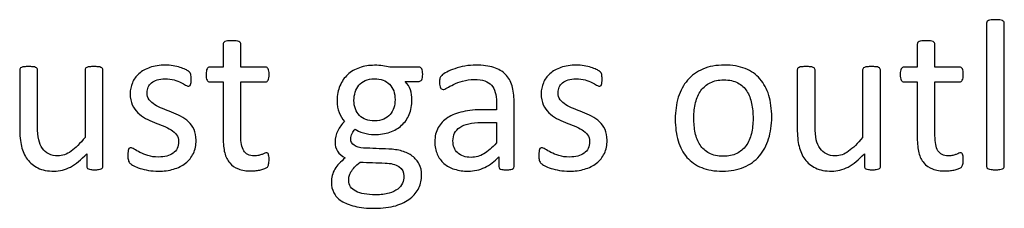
# Model space of a CAD drawing. Header units: inches. Extents: x 0 to 29700, y -16 to 21000.
# Tile 84 of 186: x 893 to 1599, y 19687 to 19822. Entities that reach past the tile are written whole.
import ezdxf

# ---------------------------------------------------------------- set-up
doc = ezdxf.new("R2010")
doc.units = ezdxf.units.IN
doc.layers.add('254', color=7, linetype='Continuous', true_color=0xffffff)

msp = doc.modelspace()

# ---------------------------------------------------------------- linework, layer by layer
at = {"layer": '254', "color": 2, "linetype": 'Continuous', "lineweight": 25}
for points, knots in [([(1586.858, 19820.865), (1586.685, 19820.577), (1586.599, 19820.202), (1586.599, 19785.541), (1586.599, 19751.284), (1586.599, 19716.595), (1586.685, 19716.249), (1586.858, 19715.989)], [0, 0, 0, 0, 0.01151, 0.01151, 0.9876679, 0.9876679, 1, 1, 1, 1]), ([(1598.976, 19820.865), (1598.774, 19821.182), (1598.457, 19821.442), (1597.533, 19821.846), (1596.87, 19821.99), (1595.254, 19822.221), (1594.187, 19822.25), (1591.676, 19822.25), (1590.638, 19822.221), (1589.022, 19821.99), (1588.358, 19821.846), (1587.378, 19821.442), (1587.06, 19821.182), (1586.858, 19820.865)], [0, 0, 0, 0, 0.1685824, 0.1685824, 0.3371648, 0.3371648, 0.5057471, 0.5057471, 0.6704981, 0.6704981, 0.835249, 0.835249, 1, 1, 1, 1]), ([(1598.976, 19715.989), (1599.178, 19716.249), (1599.293, 19716.595), (1599.293, 19751.284), (1599.293, 19785.541), (1599.293, 19820.202), (1599.178, 19820.577), (1598.976, 19820.865)], [0, 0, 0, 0, 0.0123321, 0.0123321, 0.98849, 0.98849, 1, 1, 1, 1]), ([(1038.82, 19805.718), (1038.647, 19805.401), (1038.56, 19805.083), (1038.56, 19799.226), (1038.56, 19793.745), (1038.56, 19788.263)], [0, 0, 0, 0, 0.0640394, 0.0640394, 1, 1, 1, 1]), ([(1041.792, 19807.016), (1040.984, 19806.93), (1040.32, 19806.757), (1039.339, 19806.295), (1039.022, 19806.035), (1038.82, 19805.718)], [0, 0, 0, 0, 0.5, 0.5, 1, 1, 1, 1]), ([(1048.024, 19807.016), (1047.216, 19807.132), (1046.148, 19807.189), (1043.638, 19807.189), (1042.6, 19807.132), (1041.792, 19807.016)], [0, 0, 0, 0, 0.5057471, 0.5057471, 1, 1, 1, 1]), ([(1051.255, 19788.263), (1051.255, 19793.745), (1051.255, 19799.226), (1051.255, 19805.083), (1051.14, 19805.401), (1050.736, 19806.035), (1050.418, 19806.295), (1049.495, 19806.757), (1048.832, 19806.93), (1048.024, 19807.016)], [0, 0, 0, 0, 0.8296943, 0.8296943, 0.8864629, 0.8864629, 0.9432314, 0.9432314, 1, 1, 1, 1]), ([(1537.089, 19805.718), (1536.916, 19805.401), (1536.829, 19805.083), (1536.829, 19799.226), (1536.829, 19793.745), (1536.829, 19788.263)], [0, 0, 0, 0, 0.0640394, 0.0640394, 1, 1, 1, 1]), ([(1540.061, 19807.016), (1539.253, 19806.93), (1538.589, 19806.757), (1537.608, 19806.295), (1537.291, 19806.035), (1537.089, 19805.718)], [0, 0, 0, 0, 0.5, 0.5, 1, 1, 1, 1]), ([(1546.293, 19807.016), (1545.485, 19807.132), (1544.417, 19807.189), (1541.907, 19807.189), (1540.869, 19807.132), (1540.061, 19807.016)], [0, 0, 0, 0, 0.5057471, 0.5057471, 1, 1, 1, 1]), ([(1549.524, 19788.263), (1549.524, 19793.745), (1549.524, 19799.226), (1549.524, 19805.083), (1549.409, 19805.401), (1549.005, 19806.035), (1548.687, 19806.295), (1547.764, 19806.757), (1547.101, 19806.93), (1546.293, 19807.016)], [0, 0, 0, 0, 0.8296943, 0.8296943, 0.8864629, 0.8864629, 0.9432314, 0.9432314, 1, 1, 1, 1]), ([(1002.611, 19789.244), (1000.765, 19789.561), (998.918, 19789.705), (992.888, 19789.705), (989.195, 19789.157), (982.88, 19786.898), (980.251, 19785.406), (976.039, 19781.656), (974.481, 19779.463), (973.413, 19776.982)], [0, 0, 0, 0, 0.1276528, 0.1276528, 0.4168663, 0.4168663, 0.7084331, 0.7084331, 1, 1, 1, 1]), ([(1011.44, 19786.589), (1010.372, 19787.137), (1009.103, 19787.628), (1006.134, 19788.559), (1004.458, 19788.955), (1002.611, 19789.244)], [0, 0, 0, 0, 0.495573, 0.495573, 1, 1, 1, 1]), ([(1158.266, 19788.263), (1156.679, 19788.667), (1154.977, 19788.984), (1151.342, 19789.446), (1149.38, 19789.561), (1143.379, 19789.561), (1139.772, 19788.984), (1133.162, 19786.685), (1130.309, 19785.031), (1125.619, 19780.689), (1123.76, 19778.078), (1122.432, 19774.933)], [0, 0, 0, 0, 0.1327757, 0.1327757, 0.2655514, 0.2655514, 0.5110954, 0.5110954, 0.7547357, 0.7547357, 1, 1, 1, 1]), ([(1241.244, 19783.069), (1239.08, 19785.233), (1236.252, 19786.907), (1229.27, 19789.157), (1225.058, 19789.705), (1217.412, 19789.705), (1214.758, 19789.474), (1209.537, 19788.488), (1207.112, 19787.888), (1202.727, 19786.387), (1200.765, 19785.579), (1197.383, 19783.803), (1196.177, 19783.012), (1195.485, 19782.319)], [0, 0, 0, 0, 0.2417117, 0.2417117, 0.4834233, 0.4834233, 0.6119636, 0.6119636, 0.7418832, 0.7418832, 0.8718028, 0.8718028, 1, 1, 1, 1]), ([(1297.62, 19789.244), (1295.773, 19789.561), (1293.927, 19789.705), (1287.897, 19789.705), (1284.204, 19789.157), (1277.889, 19786.898), (1275.26, 19785.406), (1271.047, 19781.656), (1269.489, 19779.463), (1268.422, 19776.982)], [0, 0, 0, 0, 0.1276528, 0.1276528, 0.4168663, 0.4168663, 0.7084331, 0.7084331, 1, 1, 1, 1]), ([(1306.448, 19786.589), (1305.381, 19787.137), (1304.112, 19787.628), (1301.142, 19788.559), (1299.466, 19788.955), (1297.62, 19789.244)], [0, 0, 0, 0, 0.495573, 0.495573, 1, 1, 1, 1]), ([(1430.136, 19736.82), (1431.607, 19741.581), (1432.357, 19746.774), (1432.357, 19758.199), (1431.636, 19763.393), (1428.864, 19772.633), (1426.702, 19776.549), (1421.093, 19783.026), (1417.556, 19785.493), (1409.064, 19788.844), (1404.112, 19789.705), (1392.542, 19789.705), (1387.378, 19788.782), (1378.549, 19784.974), (1374.885, 19782.319), (1368.968, 19775.426), (1366.777, 19771.356), (1365.306, 19766.595)], [0, 0, 0, 0, 0.1196183, 0.1196183, 0.2429171, 0.2429171, 0.36643, 0.36643, 0.4904903, 0.4904903, 0.6148409, 0.6148409, 0.74361, 0.74361, 0.8723791, 0.8723791, 1, 1, 1, 1]), ([(892.802, 19787.282), (892.629, 19787.022), (892.542, 19786.676), (892.542, 19772.25), (892.542, 19758.257), (892.542, 19739.215), (892.946, 19734.945), (893.811, 19731.454)], [0, 0, 0, 0, 0.0222222, 0.0222222, 0.7407407, 0.7407407, 1, 1, 1, 1]), ([(905.006, 19787.282), (904.804, 19787.57), (904.458, 19787.83), (903.477, 19788.292), (902.813, 19788.436), (901.169, 19788.612), (900.159, 19788.638), (897.678, 19788.638), (896.668, 19788.609), (895.023, 19788.439), (894.36, 19788.292), (893.321, 19787.83), (892.975, 19787.57), (892.802, 19787.282)], [0, 0, 0, 0, 0.1647275, 0.1647275, 0.329455, 0.329455, 0.5, 0.5, 0.670545, 0.670545, 0.8352725, 0.8352725, 1, 1, 1, 1]), ([(939.455, 19737.859), (935.935, 19733.502), (932.588, 19730.184), (926.26, 19725.697), (923.096, 19724.558), (917.47, 19724.558), (915.306, 19725.02), (911.613, 19726.924), (910.084, 19728.251), (907.683, 19731.68), (906.766, 19733.762), (905.618, 19738.639), (905.294, 19741.898), (905.294, 19759.373), (905.294, 19772.808), (905.294, 19786.676), (905.208, 19787.022), (905.006, 19787.282)], [0, 0, 0, 0, 0.1318105, 0.1318105, 0.2628248, 0.2628248, 0.3640632, 0.3640632, 0.4653015, 0.4653015, 0.5646154, 0.5646154, 0.6628224, 0.6628224, 0.9894778, 0.9894778, 1, 1, 1, 1]), ([(939.743, 19787.282), (939.541, 19787.022), (939.455, 19786.676), (939.455, 19770.115), (939.455, 19753.987), (939.455, 19737.859)], [0, 0, 0, 0, 0.0261324, 0.0261324, 1, 1, 1, 1]), ([(951.89, 19787.282), (951.659, 19787.57), (951.313, 19787.83), (950.39, 19788.292), (949.755, 19788.436), (948.11, 19788.606), (947.072, 19788.638), (944.562, 19788.638), (943.523, 19788.609), (941.936, 19788.433), (941.273, 19788.292), (940.782, 19788.061)], [0, 0, 0, 0, 0.1971018, 0.1971018, 0.3942036, 0.3942036, 0.584582, 0.584582, 0.7885589, 0.7885589, 1, 1, 1, 1]), ([(951.976, 19715.989), (952.15, 19716.249), (952.236, 19716.595), (952.236, 19740.1), (952.236, 19763.171), (952.236, 19786.676), (952.121, 19787.022), (951.89, 19787.282)], [0, 0, 0, 0, 0.0180796, 0.0180796, 0.9819204, 0.9819204, 1, 1, 1, 1]), ([(1015.133, 19775.712), (1015.306, 19776.116), (1015.421, 19776.664), (1015.594, 19777.934), (1015.623, 19778.684), (1015.623, 19780.386), (1015.594, 19781.079), (1015.417, 19782.203), (1015.364, 19782.665), (1015.277, 19783.069)], [0, 0, 0, 0, 0.2510668, 0.2510668, 0.5021337, 0.5021337, 0.7448316, 0.7448316, 1, 1, 1, 1]), ([(1026.529, 19785.406), (1026.385, 19784.743), (1026.327, 19783.935), (1026.327, 19781.107), (1026.558, 19779.751), (1027.481, 19778.136), (1028.087, 19777.703), (1032.098, 19777.703), (1035.329, 19777.703), (1038.56, 19777.703)], [0, 0, 0, 0, 0.0795356, 0.0795356, 0.2292497, 0.2292497, 0.3789638, 0.3789638, 1, 1, 1, 1]), ([(1038.56, 19788.263), (1035.358, 19788.263), (1032.155, 19788.263), (1028.52, 19788.263), (1028.174, 19788.176), (1027.828, 19787.974)], [0, 0, 0, 0, 0.8809524, 0.8809524, 1, 1, 1, 1]), ([(1070.095, 19787.974), (1069.807, 19788.176), (1069.432, 19788.263), (1063.104, 19788.263), (1057.179, 19788.263), (1051.255, 19788.263)], [0, 0, 0, 0, 0.0638298, 0.0638298, 1, 1, 1, 1]), ([(1051.255, 19777.703), (1057.179, 19777.703), (1063.104, 19777.703), (1069.807, 19777.703), (1070.413, 19778.136), (1071.336, 19779.751), (1071.567, 19781.107), (1071.567, 19783.935), (1071.509, 19784.743), (1071.423, 19785.406)], [0, 0, 0, 0, 0.7502759, 0.7502759, 0.8489324, 0.8489324, 0.9475888, 0.9475888, 1, 1, 1, 1]), ([(1181.174, 19786.993), (1180.713, 19787.83), (1180.078, 19788.263), (1172.23, 19788.263), (1165.248, 19788.263), (1158.266, 19788.263)], [0, 0, 0, 0, 0.1102941, 0.1102941, 1, 1, 1, 1]), ([(1181.088, 19779.203), (1181.578, 19780.011), (1181.809, 19781.309), (1181.809, 19784.858), (1181.607, 19786.128), (1181.174, 19786.993)], [0, 0, 0, 0, 0.504065, 0.504065, 1, 1, 1, 1]), ([(1195.485, 19782.319), (1194.792, 19781.656), (1194.36, 19780.963), (1194.013, 19779.463), (1193.927, 19778.453), (1193.927, 19776.405), (1193.956, 19775.712), (1194.182, 19774.413), (1194.331, 19773.895), (1194.792, 19773.087), (1195.081, 19772.769), (1195.369, 19772.567)], [0, 0, 0, 0, 0.2639114, 0.2639114, 0.5278228, 0.5278228, 0.6897684, 0.6897684, 0.8448842, 0.8448842, 1, 1, 1, 1]), ([(1246.783, 19715.556), (1247.187, 19715.874), (1247.389, 19716.335), (1247.389, 19732.512), (1247.389, 19748.082), (1247.389, 19767.951), (1246.899, 19771.702), (1244.937, 19778.165), (1243.379, 19780.877), (1241.244, 19783.069)], [0, 0, 0, 0, 0.0244565, 0.0244565, 0.6529503, 0.6529503, 0.8264752, 0.8264752, 1, 1, 1, 1]), ([(1310.142, 19775.712), (1310.315, 19776.116), (1310.43, 19776.664), (1310.603, 19777.934), (1310.632, 19778.684), (1310.632, 19780.386), (1310.603, 19781.079), (1310.426, 19782.203), (1310.372, 19782.665), (1310.286, 19783.069)], [0, 0, 0, 0, 0.2510668, 0.2510668, 0.5021337, 0.5021337, 0.7448316, 0.7448316, 1, 1, 1, 1]), ([(1450.938, 19787.282), (1450.765, 19787.022), (1450.678, 19786.676), (1450.678, 19772.25), (1450.678, 19758.257), (1450.678, 19739.215), (1451.082, 19734.945), (1451.948, 19731.454)], [0, 0, 0, 0, 0.0222222, 0.0222222, 0.7407407, 0.7407407, 1, 1, 1, 1]), ([(1463.142, 19787.282), (1462.94, 19787.57), (1462.594, 19787.83), (1461.613, 19788.292), (1460.949, 19788.436), (1459.305, 19788.612), (1458.295, 19788.638), (1455.814, 19788.638), (1454.804, 19788.609), (1453.159, 19788.439), (1452.496, 19788.292), (1451.457, 19787.83), (1451.111, 19787.57), (1450.938, 19787.282)], [0, 0, 0, 0, 0.1647275, 0.1647275, 0.329455, 0.329455, 0.5, 0.5, 0.670545, 0.670545, 0.8352725, 0.8352725, 1, 1, 1, 1]), ([(1497.591, 19737.859), (1494.071, 19733.502), (1490.724, 19730.184), (1484.396, 19725.697), (1481.232, 19724.558), (1475.606, 19724.558), (1473.442, 19725.02), (1469.749, 19726.924), (1468.22, 19728.251), (1465.819, 19731.68), (1464.902, 19733.762), (1463.754, 19738.639), (1463.431, 19741.898), (1463.431, 19759.373), (1463.431, 19772.808), (1463.431, 19786.676), (1463.344, 19787.022), (1463.142, 19787.282)], [0, 0, 0, 0, 0.1318105, 0.1318105, 0.2628248, 0.2628248, 0.3640632, 0.3640632, 0.4653015, 0.4653015, 0.5646154, 0.5646154, 0.6628224, 0.6628224, 0.9894778, 0.9894778, 1, 1, 1, 1]), ([(1497.88, 19787.282), (1497.678, 19787.022), (1497.591, 19786.676), (1497.591, 19770.115), (1497.591, 19753.987), (1497.591, 19737.859)], [0, 0, 0, 0, 0.0261324, 0.0261324, 1, 1, 1, 1]), ([(1510.026, 19787.282), (1509.795, 19787.57), (1509.449, 19787.83), (1508.526, 19788.292), (1507.891, 19788.436), (1506.246, 19788.606), (1505.208, 19788.638), (1502.698, 19788.638), (1501.659, 19788.609), (1500.073, 19788.433), (1499.409, 19788.292), (1498.918, 19788.061)], [0, 0, 0, 0, 0.1971018, 0.1971018, 0.3942036, 0.3942036, 0.584582, 0.584582, 0.7885589, 0.7885589, 1, 1, 1, 1]), ([(1510.113, 19715.989), (1510.286, 19716.249), (1510.372, 19716.595), (1510.372, 19740.1), (1510.372, 19763.171), (1510.372, 19786.676), (1510.257, 19787.022), (1510.026, 19787.282)], [0, 0, 0, 0, 0.0180796, 0.0180796, 0.9819204, 0.9819204, 1, 1, 1, 1]), ([(1524.798, 19785.406), (1524.654, 19784.743), (1524.596, 19783.935), (1524.596, 19781.107), (1524.827, 19779.751), (1525.75, 19778.136), (1526.356, 19777.703), (1530.367, 19777.703), (1533.598, 19777.703), (1536.829, 19777.703)], [0, 0, 0, 0, 0.0795356, 0.0795356, 0.2292497, 0.2292497, 0.3789638, 0.3789638, 1, 1, 1, 1]), ([(1536.829, 19788.263), (1533.627, 19788.263), (1530.424, 19788.263), (1526.789, 19788.263), (1526.443, 19788.176), (1526.097, 19787.974)], [0, 0, 0, 0, 0.8809524, 0.8809524, 1, 1, 1, 1]), ([(1568.364, 19787.974), (1568.076, 19788.176), (1567.701, 19788.263), (1561.373, 19788.263), (1555.448, 19788.263), (1549.524, 19788.263)], [0, 0, 0, 0, 0.0638298, 0.0638298, 1, 1, 1, 1]), ([(1549.524, 19777.703), (1555.448, 19777.703), (1561.373, 19777.703), (1568.076, 19777.703), (1568.682, 19778.136), (1569.605, 19779.751), (1569.836, 19781.107), (1569.836, 19783.935), (1569.778, 19784.743), (1569.691, 19785.406)], [0, 0, 0, 0, 0.7502759, 0.7502759, 0.8489324, 0.8489324, 0.9475888, 0.9475888, 1, 1, 1, 1]), ([(973.413, 19776.982), (972.375, 19774.5), (971.855, 19771.904), (971.855, 19766.105), (972.346, 19763.45), (973.356, 19761.258)], [0, 0, 0, 0, 0.4726368, 0.4726368, 1, 1, 1, 1]), ([(985.531, 19764.835), (984.521, 19766.191), (984.002, 19767.865), (984.002, 19771.298), (984.262, 19772.625), (985.358, 19775.106), (986.137, 19776.174), (987.204, 19777.068)], [0, 0, 0, 0, 0.408284, 0.408284, 0.704142, 0.704142, 1, 1, 1, 1]), ([(987.204, 19777.068), (988.243, 19777.963), (989.599, 19778.655), (992.888, 19779.636), (994.764, 19779.867), (999.351, 19779.867), (1001.486, 19779.578), (1003.361, 19779.03)], [0, 0, 0, 0, 0.3205128, 0.3205128, 0.6410256, 0.6410256, 1, 1, 1, 1]), ([(1003.361, 19779.03), (1005.208, 19778.453), (1006.852, 19777.847), (1009.622, 19776.578), (1010.747, 19775.972), (1011.613, 19775.395)], [0, 0, 0, 0, 0.5, 0.5, 1, 1, 1, 1]), ([(1011.613, 19775.395), (1012.507, 19774.847), (1013.171, 19774.558), (1013.921, 19774.558), (1014.21, 19774.645), (1014.469, 19774.818)], [0, 0, 0, 0, 0.6153846, 0.6153846, 1, 1, 1, 1]), ([(1038.56, 19777.703), (1038.56, 19764.22), (1038.56, 19750.736), (1038.56, 19733.243), (1038.936, 19729.78), (1039.686, 19726.837)], [0, 0, 0, 0, 0.7707532, 0.7707532, 1, 1, 1, 1]), ([(1066.575, 19725.712), (1065.854, 19725.453), (1065.017, 19725.222), (1063.171, 19724.76), (1062.132, 19724.645), (1057.314, 19724.645), (1054.775, 19725.856), (1051.935, 19730.725), (1051.255, 19734.339), (1051.255, 19751.967), (1051.255, 19764.835), (1051.255, 19777.703)], [0, 0, 0, 0, 0.0604067, 0.0604067, 0.1208135, 0.1208135, 0.3064536, 0.3064536, 0.4937452, 0.4937452, 1, 1, 1, 1]), ([(1122.432, 19774.933), (1121.076, 19771.817), (1120.413, 19768.268), (1120.413, 19760.94), (1120.874, 19758.055), (1122.711, 19753.291), (1123.99, 19751.159), (1125.577, 19749.255)], [0, 0, 0, 0, 0.3668109, 0.3668109, 0.6850733, 0.6850733, 1, 1, 1, 1]), ([(1133.338, 19743.86), (1134.723, 19742.735), (1136.685, 19741.811), (1141.763, 19740.311), (1144.446, 19739.936), (1151.284, 19739.936), (1154.919, 19740.513), (1161.472, 19742.755), (1164.325, 19744.379), (1169.073, 19748.664), (1170.903, 19751.246), (1173.485, 19757.385), (1174.135, 19760.94), (1174.135, 19767.345), (1173.76, 19769.682), (1172.317, 19774.125), (1171.076, 19776.174), (1169.288, 19778.02)], [0, 0, 0, 0, 0.1073432, 0.1073432, 0.2146864, 0.2146864, 0.3669386, 0.3669386, 0.5179956, 0.5179956, 0.6700708, 0.6700708, 0.820432, 0.820432, 0.910216, 0.910216, 1, 1, 1, 1]), ([(1133.396, 19770.288), (1133.973, 19772.163), (1134.867, 19773.808), (1137.291, 19776.693), (1138.791, 19777.818), (1140.609, 19778.626)], [0, 0, 0, 0, 0.5, 0.5, 1, 1, 1, 1]), ([(1140.609, 19778.626), (1142.427, 19779.463), (1144.59, 19779.867), (1151.803, 19779.867), (1155.496, 19778.54), (1158.093, 19775.914)], [0, 0, 0, 0, 0.34, 0.34, 1, 1, 1, 1]), ([(1158.093, 19775.914), (1160.661, 19773.26), (1161.959, 19769.596), (1161.959, 19762.873), (1161.671, 19760.94), (1161.094, 19759.094)], [0, 0, 0, 0, 0.7038627, 0.7038627, 1, 1, 1, 1]), ([(1169.288, 19778.02), (1172.596, 19778.02), (1175.904, 19778.02), (1179.963, 19778.02), (1180.597, 19778.424), (1181.088, 19779.203)], [0, 0, 0, 0, 0.8151659, 0.8151659, 1, 1, 1, 1]), ([(1195.369, 19772.567), (1195.687, 19772.365), (1196.033, 19772.25), (1197.072, 19772.25), (1197.995, 19772.625), (1200.534, 19774.125), (1202.092, 19774.933), (1205.843, 19776.722), (1208.006, 19777.559), (1213.003, 19779.011), (1215.796, 19779.405), (1221.855, 19779.405), (1224.308, 19779.059), (1228.315, 19777.665), (1229.934, 19776.664), (1232.445, 19773.925), (1233.367, 19772.221), (1233.915, 19770.173)], [0, 0, 0, 0, 0.0939292, 0.0939292, 0.2254301, 0.2254301, 0.3569311, 0.3569311, 0.488432, 0.488432, 0.6217564, 0.6217564, 0.747674, 0.747674, 0.8752207, 0.8752207, 1, 1, 1, 1]), ([(1268.422, 19776.982), (1267.383, 19774.5), (1266.864, 19771.904), (1266.864, 19766.105), (1267.354, 19763.45), (1268.364, 19761.258)], [0, 0, 0, 0, 0.4726368, 0.4726368, 1, 1, 1, 1]), ([(1280.54, 19764.835), (1279.53, 19766.191), (1279.011, 19767.865), (1279.011, 19771.298), (1279.27, 19772.625), (1280.367, 19775.106), (1281.146, 19776.174), (1282.213, 19777.068)], [0, 0, 0, 0, 0.408284, 0.408284, 0.704142, 0.704142, 1, 1, 1, 1]), ([(1282.213, 19777.068), (1283.252, 19777.963), (1284.608, 19778.655), (1287.897, 19779.636), (1289.772, 19779.867), (1294.36, 19779.867), (1296.495, 19779.578), (1298.37, 19779.03)], [0, 0, 0, 0, 0.3205128, 0.3205128, 0.6410256, 0.6410256, 1, 1, 1, 1]), ([(1298.37, 19779.03), (1300.217, 19778.453), (1301.861, 19777.847), (1304.631, 19776.578), (1305.756, 19775.972), (1306.622, 19775.395)], [0, 0, 0, 0, 0.5, 0.5, 1, 1, 1, 1]), ([(1306.622, 19775.395), (1307.516, 19774.847), (1308.18, 19774.558), (1308.93, 19774.558), (1309.218, 19774.645), (1309.478, 19774.818)], [0, 0, 0, 0, 0.6153846, 0.6153846, 1, 1, 1, 1]), ([(1387.435, 19726.52), (1384.694, 19727.963), (1382.53, 19729.953), (1379.299, 19734.916), (1378.145, 19737.83), (1376.766, 19744.496), (1376.414, 19748.072), (1376.414, 19755.805), (1376.847, 19759.469), (1378.529, 19766.139), (1379.847, 19769.019), (1383.323, 19773.885), (1385.531, 19775.77), (1390.932, 19778.413), (1394.158, 19779.088), (1401.948, 19779.088), (1405.323, 19778.367), (1410.735, 19775.43), (1412.911, 19773.462), (1416.085, 19768.442), (1417.239, 19765.499), (1417.931, 19762.181)], [0, 0, 0, 0, 0.0953281, 0.0953281, 0.1906562, 0.1906562, 0.2851963, 0.2851963, 0.3826013, 0.3826013, 0.4810053, 0.4810053, 0.5801866, 0.5801866, 0.6785175, 0.6785175, 0.7859954, 0.7859954, 0.8929977, 0.8929977, 1, 1, 1, 1]), ([(1536.829, 19777.703), (1536.829, 19764.22), (1536.829, 19750.736), (1536.829, 19733.243), (1537.204, 19729.78), (1537.955, 19726.837)], [0, 0, 0, 0, 0.7707532, 0.7707532, 1, 1, 1, 1]), ([(1564.844, 19725.712), (1564.123, 19725.453), (1563.286, 19725.222), (1561.44, 19724.76), (1560.401, 19724.645), (1555.583, 19724.645), (1553.044, 19725.856), (1550.204, 19730.725), (1549.524, 19734.339), (1549.524, 19751.967), (1549.524, 19764.835), (1549.524, 19777.703)], [0, 0, 0, 0, 0.0604067, 0.0604067, 0.1208135, 0.1208135, 0.3064536, 0.3064536, 0.4937452, 0.4937452, 1, 1, 1, 1]), ([(1136.397, 19753.641), (1133.8, 19756.237), (1132.502, 19759.844), (1132.502, 19766.451), (1132.79, 19768.413), (1133.396, 19770.288)], [0, 0, 0, 0, 0.6899563, 0.6899563, 1, 1, 1, 1]), ([(1233.915, 19770.173), (1234.492, 19768.124), (1234.781, 19765.758), (1234.781, 19761.306), (1234.781, 19759.507), (1234.781, 19757.709)], [0, 0, 0, 0, 0.5961123, 0.5961123, 1, 1, 1, 1]), ([(1365.306, 19766.595), (1363.843, 19761.861), (1363.113, 19756.67), (1363.113, 19745.158), (1363.806, 19739.936), (1366.575, 19730.704), (1368.682, 19726.78), (1374.324, 19720.331), (1377.856, 19717.865), (1386.296, 19714.454), (1391.273, 19713.623), (1402.813, 19713.623), (1407.949, 19714.604), (1416.846, 19718.417), (1420.528, 19721.125), (1426.414, 19727.991), (1428.635, 19732.088), (1430.136, 19736.82)], [0, 0, 0, 0, 0.1198845, 0.1198845, 0.2440506, 0.2440506, 0.3682168, 0.3682168, 0.4918351, 0.4918351, 0.6158913, 0.6158913, 0.7437259, 0.7437259, 0.8718629, 0.8718629, 1, 1, 1, 1]), ([(1417.931, 19762.181), (1418.624, 19758.834), (1418.97, 19755.314), (1418.97, 19747.553), (1418.566, 19743.889), (1417.73, 19740.571)], [0, 0, 0, 0, 0.4832714, 0.4832714, 1, 1, 1, 1]), ([(1008.035, 19753.006), (1005.929, 19754.102), (1003.765, 19755.083), (999.405, 19756.804), (997.245, 19757.651), (995.167, 19758.488)], [0, 0, 0, 0, 0.5028597, 0.5028597, 1, 1, 1, 1]), ([(1234.781, 19757.709), (1231.598, 19757.709), (1228.414, 19757.709), (1219.836, 19757.709), (1214.989, 19757.247), (1206.391, 19755.343), (1202.727, 19753.929), (1196.783, 19750.121), (1194.504, 19747.726), (1191.318, 19741.991), (1190.522, 19738.609), (1190.522, 19731.367), (1191.099, 19728.395), (1193.418, 19723.178), (1195.023, 19720.952), (1199.178, 19717.374), (1201.688, 19715.989), (1204.66, 19715.066)], [0, 0, 0, 0, 0.0818159, 0.0818159, 0.2204828, 0.2204828, 0.3591497, 0.3591497, 0.4978166, 0.4978166, 0.6375551, 0.6375551, 0.7576267, 0.7576267, 0.8788133, 0.8788133, 1, 1, 1, 1]), ([(1303.044, 19753.006), (1300.938, 19754.102), (1298.774, 19755.083), (1294.413, 19756.804), (1292.253, 19757.651), (1290.176, 19758.488)], [0, 0, 0, 0, 0.5028597, 0.5028597, 1, 1, 1, 1]), ([(982.877, 19751.506), (984.954, 19750.409), (987.089, 19749.428), (991.45, 19747.707), (993.581, 19746.861), (995.629, 19746.053)], [0, 0, 0, 0, 0.5028597, 0.5028597, 1, 1, 1, 1]), ([(1017.21, 19726.405), (1018.509, 19729.174), (1019.172, 19732.319), (1019.172, 19738.84), (1018.653, 19741.408), (1016.675, 19745.712), (1015.335, 19747.553), (1013.69, 19749.082)], [0, 0, 0, 0, 0.3719617, 0.3719617, 0.6834419, 0.6834419, 1, 1, 1, 1]), ([(1153.823, 19750.9), (1151.976, 19750.121), (1149.784, 19749.717), (1142.6, 19749.717), (1138.964, 19751.015), (1136.397, 19753.641)], [0, 0, 0, 0, 0.3493976, 0.3493976, 1, 1, 1, 1]), ([(1204.717, 19740.917), (1205.525, 19742.504), (1206.766, 19743.889), (1210.151, 19746.184), (1212.277, 19747.091), (1214.844, 19747.668)], [0, 0, 0, 0, 0.502912, 0.502912, 1, 1, 1, 1]), ([(1277.885, 19751.506), (1279.963, 19750.409), (1282.098, 19749.428), (1286.458, 19747.707), (1288.589, 19746.861), (1290.638, 19746.053)], [0, 0, 0, 0, 0.5028597, 0.5028597, 1, 1, 1, 1]), ([(1312.219, 19726.405), (1313.517, 19729.174), (1314.181, 19732.319), (1314.181, 19738.84), (1313.661, 19741.408), (1311.684, 19745.712), (1310.343, 19747.553), (1308.699, 19749.082)], [0, 0, 0, 0, 0.3719617, 0.3719617, 0.6834419, 0.6834419, 1, 1, 1, 1]), ([(1001.169, 19743.341), (1002.784, 19742.302), (1004.112, 19741.119), (1006.131, 19738.465), (1006.622, 19736.82), (1006.622, 19732.954), (1006.275, 19731.338), (1004.891, 19728.569), (1003.91, 19727.414), (1002.611, 19726.52)], [0, 0, 0, 0, 0.2537313, 0.2537313, 0.5074627, 0.5074627, 0.7537313, 0.7537313, 1, 1, 1, 1]), ([(1116.893, 19710.565), (1116.46, 19708.949), (1116.258, 19707.334), (1116.258, 19702.948), (1116.835, 19700.496), (1119.097, 19695.914), (1120.903, 19693.975), (1125.923, 19690.686), (1129.155, 19689.388), (1137.002, 19687.484), (1141.763, 19687.022), (1153.131, 19687.022), (1158.18, 19687.628), (1166.688, 19690.175), (1170.182, 19691.869), (1175.65, 19696.243), (1177.712, 19698.765), (1180.378, 19704.501), (1181.059, 19707.536), (1181.059, 19713.739), (1180.453, 19716.393), (1178.087, 19720.952), (1176.443, 19722.885), (1172.27, 19726.015), (1169.749, 19727.212), (1164.01, 19728.894), (1160.863, 19729.376), (1151.398, 19729.695), (1145.369, 19729.992), (1136.57, 19730.357), (1134.348, 19730.992), (1131.04, 19733.372), (1130.193, 19734.829), (1130.193, 19738.176), (1130.482, 19739.532), (1131.088, 19740.715)], [0, 0, 0, 0, 0.0372197, 0.0372197, 0.0958881, 0.0958881, 0.1551543, 0.1551543, 0.2144206, 0.2144206, 0.2736868, 0.2736868, 0.334786, 0.334786, 0.3962668, 0.3962668, 0.4574331, 0.4574331, 0.5191081, 0.5191081, 0.5779796, 0.5779796, 0.6368511, 0.6368511, 0.6962473, 0.6962473, 0.7561962, 0.7561962, 0.8615156, 0.8615156, 0.9098924, 0.9098924, 0.9588301, 0.9588301, 1, 1, 1, 1]), ([(1120.817, 19742.619), (1119.518, 19740.167), (1118.884, 19737.368), (1118.884, 19732.002), (1119.489, 19729.896), (1121.892, 19726.006), (1123.76, 19724.385), (1126.27, 19723.087)], [0, 0, 0, 0, 0.4111818, 0.4111818, 0.7081465, 0.7081465, 1, 1, 1, 1]), ([(1234.781, 19733.877), (1231.636, 19730.386), (1228.664, 19727.79), (1222.964, 19724.393), (1219.865, 19723.548), (1212.421, 19723.548), (1209.247, 19724.616), (1204.689, 19728.886), (1203.534, 19731.742), (1203.534, 19737.426), (1203.938, 19739.301), (1204.717, 19740.917)], [0, 0, 0, 0, 0.1922936, 0.1922936, 0.3837384, 0.3837384, 0.6217958, 0.6217958, 0.8598533, 0.8598533, 1, 1, 1, 1]), ([(1296.177, 19743.341), (1297.793, 19742.302), (1299.12, 19741.119), (1301.14, 19738.465), (1301.63, 19736.82), (1301.63, 19732.954), (1301.284, 19731.338), (1299.899, 19728.569), (1298.918, 19727.414), (1297.62, 19726.52)], [0, 0, 0, 0, 0.2537313, 0.2537313, 0.5074627, 0.5074627, 0.7537313, 0.7537313, 1, 1, 1, 1]), ([(1417.73, 19740.571), (1416.922, 19737.224), (1415.623, 19734.339), (1412.138, 19729.517), (1409.911, 19727.645), (1404.487, 19724.991), (1401.284, 19724.327), (1393.523, 19724.327), (1390.147, 19725.049), (1387.435, 19726.52)], [0, 0, 0, 0, 0.2413212, 0.2413212, 0.485933, 0.485933, 0.7305448, 0.7305448, 1, 1, 1, 1]), ([(893.811, 19731.454), (894.648, 19727.934), (896.033, 19724.847), (899.971, 19719.577), (902.496, 19717.489), (905.641, 19715.931)], [0, 0, 0, 0, 0.4982399, 0.4982399, 1, 1, 1, 1]), ([(940.695, 19726.174), (940.695, 19723.125), (940.695, 19720.077), (940.695, 19716.595), (940.782, 19716.249), (940.926, 19715.989)], [0, 0, 0, 0, 0.8756906, 0.8756906, 1, 1, 1, 1]), ([(970.297, 19727.645), (970.211, 19726.953), (970.153, 19726.145), (970.153, 19723.577), (970.268, 19722.337), (970.788, 19720.49), (971.192, 19719.769), (972.346, 19718.73), (973.24, 19718.153), (974.452, 19717.518)], [0, 0, 0, 0, 0.1708543, 0.1708543, 0.4472362, 0.4472362, 0.7236181, 0.7236181, 1, 1, 1, 1]), ([(974.798, 19729.376), (973.702, 19730.069), (972.865, 19730.415), (971.942, 19730.415), (971.624, 19730.3), (971.336, 19730.127)], [0, 0, 0, 0, 0.59375, 0.59375, 1, 1, 1, 1]), ([(1002.611, 19726.52), (1001.342, 19725.626), (999.813, 19724.933), (996.35, 19724.01), (994.388, 19723.779), (989.368, 19723.779), (986.829, 19724.125), (982.412, 19725.502), (980.511, 19726.26), (978.895, 19727.097)], [0, 0, 0, 0, 0.216245, 0.216245, 0.43249, 0.43249, 0.7179334, 0.7179334, 1, 1, 1, 1]), ([(984.954, 19714.2), (987.204, 19713.825), (989.541, 19713.623), (996.004, 19713.623), (999.668, 19714.114), (1006.335, 19716.068), (1009.218, 19717.489), (1014.025, 19721.312), (1015.883, 19723.635), (1017.21, 19726.405)], [0, 0, 0, 0, 0.1697237, 0.1697237, 0.4472719, 0.4472719, 0.7226174, 0.7226174, 1, 1, 1, 1]), ([(1039.686, 19726.837), (1040.407, 19723.866), (1041.619, 19721.442), (1044.894, 19717.593), (1046.985, 19716.162), (1052.121, 19714.258), (1055.208, 19713.796), (1059.968, 19713.796), (1061.151, 19713.854), (1062.334, 19714.027)], [0, 0, 0, 0, 0.3020665, 0.3020665, 0.6015259, 0.6015259, 0.9009852, 0.9009852, 1, 1, 1, 1]), ([(1070.528, 19726.607), (1070.297, 19726.722), (1070.038, 19726.78), (1069.374, 19726.78), (1068.912, 19726.664), (1068.422, 19726.434)], [0, 0, 0, 0, 0.3478261, 0.3478261, 1, 1, 1, 1]), ([(1265.306, 19727.645), (1265.219, 19726.953), (1265.162, 19726.145), (1265.162, 19723.577), (1265.277, 19722.337), (1265.796, 19720.49), (1266.2, 19719.769), (1267.354, 19718.73), (1268.249, 19718.153), (1269.461, 19717.518)], [0, 0, 0, 0, 0.1708543, 0.1708543, 0.4472362, 0.4472362, 0.7236181, 0.7236181, 1, 1, 1, 1]), ([(1269.807, 19729.376), (1268.71, 19730.069), (1267.874, 19730.415), (1266.951, 19730.415), (1266.633, 19730.3), (1266.345, 19730.127)], [0, 0, 0, 0, 0.59375, 0.59375, 1, 1, 1, 1]), ([(1297.62, 19726.52), (1296.35, 19725.626), (1294.821, 19724.933), (1291.359, 19724.01), (1289.397, 19723.779), (1284.377, 19723.779), (1281.838, 19724.125), (1277.421, 19725.502), (1275.519, 19726.26), (1273.904, 19727.097)], [0, 0, 0, 0, 0.216245, 0.216245, 0.43249, 0.43249, 0.7179334, 0.7179334, 1, 1, 1, 1]), ([(1279.963, 19714.2), (1282.213, 19713.825), (1284.55, 19713.623), (1291.013, 19713.623), (1294.677, 19714.114), (1301.344, 19716.068), (1304.227, 19717.489), (1309.034, 19721.312), (1310.892, 19723.635), (1312.219, 19726.405)], [0, 0, 0, 0, 0.1697237, 0.1697237, 0.4472719, 0.4472719, 0.7226174, 0.7226174, 1, 1, 1, 1]), ([(1451.948, 19731.454), (1452.784, 19727.934), (1454.169, 19724.847), (1458.107, 19719.577), (1460.632, 19717.489), (1463.777, 19715.931)], [0, 0, 0, 0, 0.4982399, 0.4982399, 1, 1, 1, 1]), ([(1498.832, 19726.174), (1498.832, 19723.125), (1498.832, 19720.077), (1498.832, 19716.595), (1498.918, 19716.249), (1499.062, 19715.989)], [0, 0, 0, 0, 0.8756906, 0.8756906, 1, 1, 1, 1]), ([(1537.955, 19726.837), (1538.676, 19723.866), (1539.888, 19721.442), (1543.163, 19717.593), (1545.254, 19716.162), (1550.39, 19714.258), (1553.477, 19713.796), (1558.237, 19713.796), (1559.42, 19713.854), (1560.603, 19714.027)], [0, 0, 0, 0, 0.3020665, 0.3020665, 0.6015259, 0.6015259, 0.9009852, 0.9009852, 1, 1, 1, 1]), ([(1568.797, 19726.607), (1568.566, 19726.722), (1568.307, 19726.78), (1567.643, 19726.78), (1567.181, 19726.664), (1566.691, 19726.434)], [0, 0, 0, 0, 0.3478261, 0.3478261, 1, 1, 1, 1]), ([(1071.249, 19718.557), (1071.451, 19719.423), (1071.567, 19720.605), (1071.567, 19723.029), (1071.509, 19723.779), (1071.423, 19724.414)], [0, 0, 0, 0, 0.6190476, 0.6190476, 1, 1, 1, 1]), ([(1121.913, 19719.221), (1120.672, 19717.893), (1119.605, 19716.537), (1117.931, 19713.652), (1117.297, 19712.152), (1116.893, 19710.565)], [0, 0, 0, 0, 0.5, 0.5, 1, 1, 1, 1]), ([(1130.338, 19713.133), (1130.972, 19714.172), (1131.809, 19715.297), (1133.886, 19717.605), (1135.242, 19718.817), (1136.887, 19720.086)], [0, 0, 0, 0, 0.5, 0.5, 1, 1, 1, 1]), ([(1136.887, 19720.086), (1142.859, 19719.884), (1148.832, 19719.682), (1158.958, 19719.34), (1162.248, 19718.528), (1164.7, 19716.912)], [0, 0, 0, 0, 0.5897885, 0.5897885, 1, 1, 1, 1]), ([(1204.66, 19715.066), (1207.603, 19714.114), (1210.892, 19713.623), (1218.682, 19713.623), (1222.634, 19714.518), (1230.043, 19718.136), (1233.425, 19720.634), (1236.454, 19723.866)], [0, 0, 0, 0, 0.3053367, 0.3053367, 0.6542928, 0.6542928, 1, 1, 1, 1]), ([(1236.454, 19723.866), (1236.454, 19721.558), (1236.454, 19719.249), (1236.454, 19716.335), (1236.627, 19715.874), (1237.002, 19715.556)], [0, 0, 0, 0, 0.7920792, 0.7920792, 1, 1, 1, 1]), ([(1569.518, 19718.557), (1569.72, 19719.423), (1569.836, 19720.605), (1569.836, 19723.029), (1569.778, 19723.779), (1569.691, 19724.414)], [0, 0, 0, 0, 0.6190476, 0.6190476, 1, 1, 1, 1]), ([(905.641, 19715.931), (908.814, 19714.402), (912.68, 19713.623), (921.249, 19713.623), (925.144, 19714.633), (929.011, 19716.624)], [0, 0, 0, 0, 0.5387205, 0.5387205, 1, 1, 1, 1]), ([(943.581, 19714.777), (944.331, 19714.691), (945.283, 19714.633), (947.533, 19714.633), (948.457, 19714.691), (949.207, 19714.777)], [0, 0, 0, 0, 0.525641, 0.525641, 1, 1, 1, 1]), ([(949.207, 19714.777), (949.928, 19714.893), (950.534, 19715.037), (951.457, 19715.441), (951.775, 19715.701), (951.976, 19715.989)], [0, 0, 0, 0, 0.5, 0.5, 1, 1, 1, 1]), ([(1062.334, 19714.027), (1063.517, 19714.172), (1064.642, 19714.373), (1066.72, 19714.835), (1067.672, 19715.124), (1068.48, 19715.47)], [0, 0, 0, 0, 0.5, 0.5, 1, 1, 1, 1]), ([(1157.631, 19697.813), (1155.035, 19697.091), (1151.803, 19696.716), (1141.907, 19696.716), (1137.204, 19697.553), (1130.43, 19700.998), (1128.722, 19703.525), (1128.722, 19707.94), (1128.837, 19708.978), (1129.293, 19711.028), (1129.732, 19712.065), (1130.338, 19713.133)], [0, 0, 0, 0, 0.1950948, 0.1950948, 0.5031393, 0.5031393, 0.8080566, 0.8080566, 0.9053147, 0.9053147, 1, 1, 1, 1]), ([(1164.7, 19716.912), (1167.124, 19715.297), (1168.364, 19712.989), (1168.364, 19708.257), (1168.018, 19706.612), (1166.623, 19703.414), (1165.479, 19702.025), (1162.305, 19699.544), (1160.199, 19698.563), (1157.631, 19697.813)], [0, 0, 0, 0, 0.3578053, 0.3578053, 0.5697094, 0.5697094, 0.7848547, 0.7848547, 1, 1, 1, 1]), ([(1237.002, 19715.556), (1237.349, 19715.239), (1237.926, 19715.008), (1239.513, 19714.725), (1240.58, 19714.633), (1243.321, 19714.633), (1244.36, 19714.72), (1245.802, 19715.008), (1246.35, 19715.239), (1246.783, 19715.556)], [0, 0, 0, 0, 0.2539806, 0.2539806, 0.4991758, 0.4991758, 0.7495879, 0.7495879, 1, 1, 1, 1]), ([(1463.777, 19715.931), (1466.951, 19714.402), (1470.817, 19713.623), (1479.386, 19713.623), (1483.281, 19714.633), (1487.147, 19716.624)], [0, 0, 0, 0, 0.5387205, 0.5387205, 1, 1, 1, 1]), ([(1501.717, 19714.777), (1502.467, 19714.691), (1503.419, 19714.633), (1505.67, 19714.633), (1506.593, 19714.691), (1507.343, 19714.777)], [0, 0, 0, 0, 0.525641, 0.525641, 1, 1, 1, 1]), ([(1507.343, 19714.777), (1508.064, 19714.893), (1508.67, 19715.037), (1509.593, 19715.441), (1509.911, 19715.701), (1510.113, 19715.989)], [0, 0, 0, 0, 0.5, 0.5, 1, 1, 1, 1]), ([(1560.603, 19714.027), (1561.786, 19714.172), (1562.911, 19714.373), (1564.989, 19714.835), (1565.941, 19715.124), (1566.749, 19715.47)], [0, 0, 0, 0, 0.5, 0.5, 1, 1, 1, 1]), ([(1586.858, 19715.989), (1587.06, 19715.701), (1587.378, 19715.441), (1588.358, 19715.037), (1589.022, 19714.893), (1589.83, 19714.777)], [0, 0, 0, 0, 0.5, 0.5, 1, 1, 1, 1]), ([(1589.83, 19714.777), (1590.638, 19714.691), (1591.676, 19714.633), (1594.187, 19714.633), (1595.254, 19714.691), (1596.062, 19714.777)], [0, 0, 0, 0, 0.4942529, 0.4942529, 1, 1, 1, 1]), ([(1596.062, 19714.777), (1596.87, 19714.893), (1597.533, 19715.037), (1598.457, 19715.441), (1598.774, 19715.701), (1598.976, 19715.989)], [0, 0, 0, 0, 0.5, 0.5, 1, 1, 1, 1])]:
    msp.add_open_spline(points, degree=3, knots=knots, dxfattribs=at)
for points in [[(940.782, 19788.061), (940.263, 19787.83), (939.916, 19787.57), (939.743, 19787.282)], [(1013.806, 19785.176), (1013.286, 19785.579), (1012.479, 19786.07), (1011.44, 19786.589)], [(1014.902, 19784.108), (1014.7, 19784.397), (1014.354, 19784.772), (1013.806, 19785.176)], [(1015.277, 19783.069), (1015.191, 19783.444), (1015.075, 19783.791), (1014.902, 19784.108)], [(1027.02, 19787.051), (1026.818, 19786.618), (1026.645, 19786.07), (1026.529, 19785.406)], [(1027.828, 19787.974), (1027.481, 19787.801), (1027.222, 19787.513), (1027.02, 19787.051)], [(1070.903, 19787.051), (1070.672, 19787.513), (1070.413, 19787.801), (1070.095, 19787.974)], [(1071.423, 19785.406), (1071.307, 19786.07), (1071.134, 19786.618), (1070.903, 19787.051)], [(1308.814, 19785.176), (1308.295, 19785.579), (1307.487, 19786.07), (1306.448, 19786.589)], [(1309.911, 19784.108), (1309.709, 19784.397), (1309.363, 19784.772), (1308.814, 19785.176)], [(1310.286, 19783.069), (1310.199, 19783.444), (1310.084, 19783.791), (1309.911, 19784.108)], [(1498.918, 19788.061), (1498.399, 19787.83), (1498.053, 19787.57), (1497.88, 19787.282)], [(1525.289, 19787.051), (1525.087, 19786.618), (1524.914, 19786.07), (1524.798, 19785.406)], [(1526.097, 19787.974), (1525.75, 19787.801), (1525.491, 19787.513), (1525.289, 19787.051)], [(1569.172, 19787.051), (1568.941, 19787.513), (1568.682, 19787.801), (1568.364, 19787.974)], [(1569.691, 19785.406), (1569.576, 19786.07), (1569.403, 19786.618), (1569.172, 19787.051)], [(1014.469, 19774.818), (1014.729, 19775.02), (1014.931, 19775.308), (1015.133, 19775.712)], [(1309.478, 19774.818), (1309.738, 19775.02), (1309.94, 19775.308), (1310.142, 19775.712)], [(973.356, 19761.258), (974.337, 19759.036), (975.664, 19757.161), (977.308, 19755.545)], [(989.541, 19761.258), (987.897, 19762.267), (986.57, 19763.479), (985.531, 19764.835)], [(995.167, 19758.488), (993.061, 19759.296), (991.186, 19760.219), (989.541, 19761.258)], [(1268.364, 19761.258), (1269.345, 19759.036), (1270.672, 19757.161), (1272.317, 19755.545)], [(1284.55, 19761.258), (1282.906, 19762.267), (1281.578, 19763.479), (1280.54, 19764.835)], [(1290.176, 19758.488), (1288.07, 19759.296), (1286.195, 19760.219), (1284.55, 19761.258)], [(977.308, 19755.545), (978.953, 19753.958), (980.799, 19752.631), (982.877, 19751.506)], [(1158.382, 19754.218), (1157.199, 19752.804), (1155.67, 19751.708), (1153.823, 19750.9)], [(1161.094, 19759.094), (1160.488, 19757.247), (1159.593, 19755.631), (1158.382, 19754.218)], [(1272.317, 19755.545), (1273.961, 19753.958), (1275.808, 19752.631), (1277.885, 19751.506)], [(1013.69, 19749.082), (1012.046, 19750.64), (1010.17, 19751.938), (1008.035, 19753.006)], [(1125.577, 19749.255), (1123.673, 19747.293), (1122.086, 19745.101), (1120.817, 19742.619)], [(1214.844, 19747.668), (1217.412, 19748.274), (1220.442, 19748.563), (1223.933, 19748.563)], [(1223.933, 19748.563), (1227.549, 19748.563), (1231.165, 19748.563), (1234.781, 19748.563)], [(1234.781, 19748.563), (1234.781, 19743.668), (1234.781, 19738.772), (1234.781, 19733.877)], [(1308.699, 19749.082), (1307.054, 19750.64), (1305.179, 19751.938), (1303.044, 19753.006)], [(995.629, 19746.053), (997.678, 19745.274), (999.524, 19744.35), (1001.169, 19743.341)], [(1131.088, 19740.715), (1131.665, 19741.898), (1132.415, 19742.937), (1133.338, 19743.86)], [(1290.638, 19746.053), (1292.686, 19745.274), (1294.533, 19744.35), (1296.177, 19743.341)], [(929.011, 19716.624), (932.848, 19718.644), (936.743, 19721.817), (940.695, 19726.174)], [(970.701, 19729.261), (970.528, 19728.828), (970.413, 19728.309), (970.297, 19727.645)], [(971.336, 19730.127), (971.076, 19729.953), (970.845, 19729.665), (970.701, 19729.261)], [(978.895, 19727.097), (977.279, 19727.905), (975.923, 19728.684), (974.798, 19729.376)], [(1068.422, 19726.434), (1067.903, 19726.203), (1067.268, 19725.972), (1066.575, 19725.712)], [(1071.076, 19725.856), (1070.932, 19726.232), (1070.759, 19726.462), (1070.528, 19726.607)], [(1071.423, 19724.414), (1071.307, 19725.02), (1071.192, 19725.51), (1071.076, 19725.856)], [(1265.71, 19729.261), (1265.537, 19728.828), (1265.421, 19728.309), (1265.306, 19727.645)], [(1266.345, 19730.127), (1266.085, 19729.953), (1265.854, 19729.665), (1265.71, 19729.261)], [(1273.904, 19727.097), (1272.288, 19727.905), (1270.932, 19728.684), (1269.807, 19729.376)], [(1487.147, 19716.624), (1490.984, 19718.644), (1494.879, 19721.817), (1498.832, 19726.174)], [(1566.691, 19726.434), (1566.172, 19726.203), (1565.537, 19725.972), (1564.844, 19725.712)], [(1569.345, 19725.856), (1569.201, 19726.232), (1569.028, 19726.462), (1568.797, 19726.607)], [(1569.691, 19724.414), (1569.576, 19725.02), (1569.461, 19725.51), (1569.345, 19725.856)], [(1070.326, 19716.624), (1070.759, 19717.028), (1071.047, 19717.691), (1071.249, 19718.557)], [(1126.27, 19723.087), (1124.625, 19721.817), (1123.182, 19720.519), (1121.913, 19719.221)], [(1568.595, 19716.624), (1569.028, 19717.028), (1569.316, 19717.691), (1569.518, 19718.557)], [(940.926, 19715.989), (941.071, 19715.701), (941.359, 19715.441), (941.821, 19715.239)], [(941.821, 19715.239), (942.253, 19715.037), (942.83, 19714.893), (943.581, 19714.777)], [(974.452, 19717.518), (975.693, 19716.884), (977.193, 19716.249), (978.953, 19715.672)], [(978.953, 19715.672), (980.742, 19715.066), (982.732, 19714.604), (984.954, 19714.2)], [(1068.48, 19715.47), (1069.316, 19715.845), (1069.922, 19716.22), (1070.326, 19716.624)], [(1269.461, 19717.518), (1270.701, 19716.884), (1272.202, 19716.249), (1273.961, 19715.672)], [(1273.961, 19715.672), (1275.75, 19715.066), (1277.741, 19714.604), (1279.963, 19714.2)], [(1499.062, 19715.989), (1499.207, 19715.701), (1499.495, 19715.441), (1499.957, 19715.239)], [(1499.957, 19715.239), (1500.39, 19715.037), (1500.967, 19714.893), (1501.717, 19714.777)], [(1566.749, 19715.47), (1567.585, 19715.845), (1568.191, 19716.22), (1568.595, 19716.624)]]:
    msp.add_open_spline(points, degree=3, dxfattribs=at)

doc.saveas('drawing.dxf')
